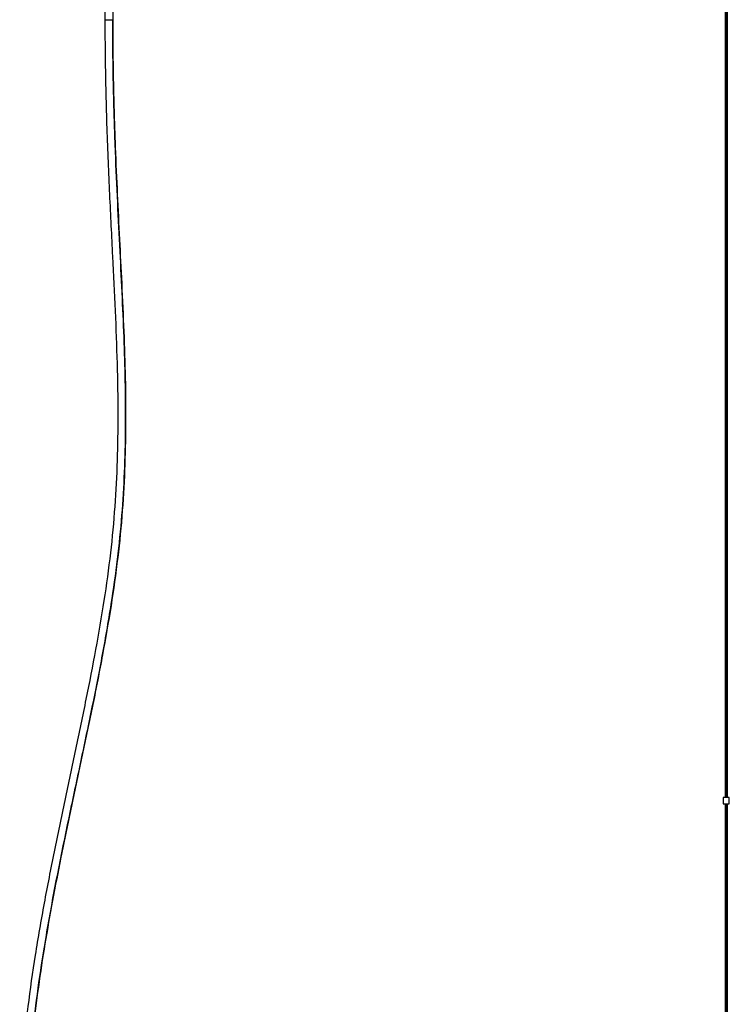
# Model space of a CAD drawing. Header units: millimetres. Extents: x 2355 to 3494, y 2627 to 6324.
# Tile 14 of 16: x 3137 to 3485, y 5448 to 5931. Entities that reach past the tile are written whole.
import ezdxf

# ---------------------------------------------------------------- set-up
doc = ezdxf.new("R2010")
doc.units = ezdxf.units.MM
doc.header["$LTSCALE"] = 20

msp = doc.modelspace()

# ---------------------------------------------------------------- linework, layer by layer
at = {"color": 7, "linetype": 'Continuous', "lineweight": 25}
for p, q in [((3483.1, 6253.05), (3483.1, 5549.05)), ((3483.1, 6253.05), (3483.1, 5549.05)), ((3483.7, 5549.05), (3483.7, 6253.05)), ((3484.3, 5549.05), (3484.3, 6253.05)), ((3484.3, 5549.05), (3484.3, 6253.05)), ((3178.46, 5935.25), (3178.46, 5931.05)), ((3182.46, 5931.05), (3182.46, 5935.25)), ((3482.2, 5549.05), (3482.2, 5546.05)), ((3485.2, 5546.05), (3485.2, 5549.05)), ((3483.1, 5546.05), (3483.1, 4380.27)), ((3483.7, 4380.25), (3483.7, 5546.05)), ((3484.3, 4380.25), (3484.3, 5546.05))]:
    msp.add_line(p, q, dxfattribs=at)
for points, knots in [([(3178.46, 5931.05), (3178.48, 5924.91), (3178.52, 5912.85), (3178.86, 5895.1), (3179.34, 5878), (3179.96, 5861.49), (3180.67, 5845.51), (3181.42, 5830.01), (3182.39, 5810.93), (3183.51, 5788.41), (3184.51, 5762.47), (3184.92, 5737.96), (3184.59, 5714.54), (3183.45, 5691.92), (3181.3, 5668.96), (3178.04, 5645.55), (3173.93, 5621.65), (3169.17, 5597.32), (3164.02, 5572.63), (3158.7, 5547.66), (3153.45, 5522.49), (3148.5, 5497.19), (3144.09, 5471.83), (3140.72, 5448.28), (3138.38, 5426.6), (3136.98, 5406.84), (3136.44, 5387.21), (3136.88, 5367.75), (3138.42, 5348.49), (3140.97, 5330.89), (3144.31, 5314.94), (3148.22, 5300.6), (3153.04, 5286.48), (3158.79, 5272.6), (3165.85, 5258.03), (3174.34, 5242.83), (3184.36, 5227.08), (3195.31, 5211.63), (3207.1, 5196.47), (3219.6, 5181.59), (3232.73, 5166.98), (3248.1, 5150.8), (3265.78, 5133.2), (3285.72, 5114.28), (3305.91, 5095.75), (3324.49, 5079.03), (3341.25, 5064), (3356.1, 5050.62), (3370.55, 5037.4), (3384.5, 5024.33), (3397.83, 5011.41), (3410.41, 4998.61), (3422.14, 4985.94), (3432.22, 4974.16), (3440.72, 4963.31), (3447.78, 4953.38), (3454.03, 4943.5), (3459.4, 4933.67), (3463.62, 4924.42), (3466.71, 4915.75), (3468.45, 4909.91), (3469.04, 4906.77), (3469.12, 4906.34)], [0, 0, 0, 0, 0.015827, 0.031054, 0.04573, 0.059904, 0.073622, 0.086933, 0.099883, 0.122839, 0.145026, 0.166741, 0.185988, 0.205348, 0.225075, 0.245376, 0.266234, 0.287565, 0.309269, 0.33124, 0.353371, 0.375555, 0.397697, 0.419709, 0.436869, 0.453885, 0.470745, 0.487452, 0.504024, 0.520497, 0.533228, 0.54597, 0.558765, 0.57165, 0.584655, 0.600452, 0.616482, 0.632751, 0.649256, 0.665978, 0.682892, 0.699965, 0.723625, 0.747392, 0.771136, 0.794721, 0.812397, 0.82984, 0.846991, 0.863796, 0.880202, 0.896165, 0.91165, 0.92663, 0.938244, 0.949532, 0.960508, 0.971196, 0.981636, 0.990183, 0.998642, 1, 1, 1, 1]), ([(3472.32, 4910), (3472.21, 4910.51), (3471.39, 4914.45), (3468.84, 4921.8), (3464.59, 4932.04), (3459.25, 4942.28), (3453.02, 4952.52), (3445.92, 4962.79), (3437.55, 4973.73), (3427.81, 4985.33), (3416.67, 4997.58), (3404.74, 5009.92), (3390.91, 5023.53), (3375.14, 5038.41), (3357.45, 5054.58), (3339.21, 5070.98), (3320.64, 5087.63), (3301.94, 5104.56), (3283.32, 5121.79), (3265, 5139.34), (3247.88, 5156.53), (3232.08, 5173.32), (3217.68, 5189.68), (3204.12, 5206.35), (3192.42, 5222.17), (3182.48, 5237.04), (3174.16, 5250.86), (3166.67, 5264.91), (3160.01, 5279.37), (3154.29, 5294.26), (3149.61, 5309.62), (3145.97, 5325.21), (3143.29, 5341.04), (3141.51, 5357.06), (3140.55, 5373.27), (3140.32, 5391.71), (3141.1, 5412.4), (3143.06, 5435.32), (3145.96, 5458.37), (3149.85, 5482.99), (3154.67, 5509.07), (3160.27, 5536.54), (3166.08, 5563.85), (3171.78, 5590.88), (3177.08, 5617.55), (3181.47, 5642.57), (3184.78, 5665.89), (3186.96, 5687.54), (3188.22, 5708.86), (3188.72, 5730.02), (3188.59, 5751.2), (3187.99, 5772.62), (3187.05, 5794.68), (3185.9, 5817.6), (3184.68, 5841.6), (3183.81, 5861.34), (3183.25, 5876.56), (3182.93, 5886.99), (3182.66, 5897.64), (3182.46, 5908.55), (3182.32, 5919.71), (3182.31, 5927.24), (3182.3, 5931.05)], [0, 0, 0, 0, 0.001602, 0.012311, 0.023174, 0.034252, 0.04559, 0.05722, 0.069161, 0.083645, 0.098572, 0.113925, 0.129679, 0.15025, 0.171324, 0.192801, 0.214575, 0.236538, 0.258577, 0.280585, 0.302458, 0.321521, 0.340352, 0.358903, 0.377144, 0.391248, 0.40515, 0.418861, 0.4324, 0.446287, 0.460085, 0.473862, 0.487671, 0.501552, 0.515534, 0.529635, 0.549232, 0.569068, 0.589115, 0.609327, 0.633521, 0.657743, 0.681859, 0.70573, 0.729219, 0.752198, 0.771406, 0.790119, 0.808456, 0.826624, 0.844819, 0.863225, 0.882019, 0.9019, 0.922556, 0.944172, 0.952967, 0.96195, 0.971133, 0.980528, 0.990146, 1, 1, 1, 1]), ([(3472.31, 4910.19), (3471.73, 4912.44), (3470.42, 4917.51), (3467.3, 4925.93), (3463, 4935.46), (3457.49, 4945.52), (3451.11, 4955.6), (3443.93, 4965.69), (3435.32, 4976.69), (3425.14, 4988.59), (3413.31, 5001.37), (3400.65, 5014.24), (3387.27, 5027.22), (3373.27, 5040.33), (3358.79, 5053.57), (3343.93, 5066.97), (3328.07, 5081.19), (3311.34, 5096.25), (3293.86, 5112.21), (3276.54, 5128.45), (3259.54, 5144.97), (3243.04, 5161.79), (3227.21, 5178.94), (3212.83, 5195.73), (3199.95, 5212.1), (3188.56, 5228), (3178.17, 5244.2), (3169.52, 5259.64), (3162.45, 5274.23), (3156.79, 5287.89), (3152.05, 5301.78), (3148.2, 5315.89), (3145.03, 5331.02), (3142.63, 5347.19), (3141.11, 5364.4), (3140.49, 5381.81), (3140.7, 5399.39), (3141.64, 5417.12), (3143.34, 5436.03), (3145.82, 5456.1), (3149.08, 5477.3), (3152.85, 5498.53), (3157.25, 5521.09), (3162.2, 5544.89), (3167.52, 5569.88), (3172.71, 5594.62), (3177.51, 5619.05), (3181.71, 5643.1), (3185.06, 5666.69), (3187.31, 5689.84), (3188.53, 5712.63), (3188.91, 5735.27), (3188.62, 5758), (3187.83, 5781.07), (3186.76, 5803.73), (3185.62, 5826.14), (3184.52, 5848.45), (3183.75, 5866.76), (3183.27, 5880.87), (3182.99, 5890.5), (3182.76, 5900.33), (3182.59, 5910.37), (3182.48, 5920.64), (3182.46, 5927.56), (3182.46, 5931.05)], [0, 0, 0, 0, 0.007016, 0.015824, 0.026548, 0.037493, 0.0487, 0.060194, 0.071993, 0.087175, 0.102837, 0.118955, 0.135497, 0.15242, 0.169673, 0.187203, 0.204951, 0.225425, 0.246015, 0.26663, 0.287184, 0.307594, 0.327785, 0.347694, 0.364844, 0.381717, 0.398306, 0.414618, 0.427485, 0.440214, 0.452842, 0.465427, 0.478014, 0.492801, 0.507686, 0.522699, 0.537856, 0.553161, 0.56861, 0.586982, 0.605499, 0.624115, 0.642779, 0.664975, 0.68705, 0.708893, 0.730401, 0.751477, 0.772036, 0.792034, 0.811627, 0.831066, 0.850587, 0.870413, 0.890759, 0.90926, 0.928468, 0.948525, 0.956668, 0.964974, 0.973451, 0.982108, 0.990955, 1, 1, 1, 1]), ([(3178.47, 5931.05), (3178.49, 5931.05), (3178.52, 5931.05), (3178.92, 5931.05), (3179.59, 5931.05), (3180.17, 5931.05), (3180.46, 5931.05)], [0, 0, 0, 0, 0.2169072, 0.4468446, 0.7251797, 1, 1, 1, 1]), ([(3180.46, 5931.05), (3180.64, 5931.05), (3180.83, 5931.05), (3181.21, 5931.05), (3181.39, 5931.05), (3181.73, 5931.05), (3181.88, 5931.05), (3182.13, 5931.05), (3182.23, 5931.05), (3182.3, 5931.05)], [0, 0, 0, 0, 0.25, 0.25, 0.5, 0.5, 0.75, 0.75, 1, 1, 1, 1]), ([(3485.2, 5549.05), (3485.2, 5549.05), (3485.16, 5549.05), (3485.02, 5549.05), (3484.9, 5549.05), (3484.61, 5549.05), (3484.43, 5549.05), (3484.06, 5549.05), (3483.87, 5549.05), (3483.52, 5549.05), (3483.33, 5549.05), (3482.96, 5549.05), (3482.78, 5549.05), (3482.49, 5549.05), (3482.37, 5549.05), (3482.23, 5549.05), (3482.2, 5549.05), (3482.2, 5549.05)], [0, 0, 0, 0, 0.125, 0.125, 0.25, 0.25, 0.375, 0.375, 0.5, 0.5, 0.625, 0.625, 0.75, 0.75, 0.875, 0.875, 1, 1, 1, 1]), ([(3482.2, 5546.05), (3482.2, 5546.05), (3482.23, 5546.05), (3482.37, 5546.05), (3482.49, 5546.05), (3482.78, 5546.05), (3482.96, 5546.05), (3483.33, 5546.05), (3483.52, 5546.05), (3483.87, 5546.05), (3484.06, 5546.05), (3484.43, 5546.05), (3484.61, 5546.05), (3484.9, 5546.05), (3485.02, 5546.05), (3485.16, 5546.05), (3485.2, 5546.05), (3485.2, 5546.05)], [0, 0, 0, 0, 0.125, 0.125, 0.25, 0.25, 0.375, 0.375, 0.5, 0.5, 0.625, 0.625, 0.75, 0.75, 0.875, 0.875, 1, 1, 1, 1])]:
    msp.add_open_spline(points, degree=3, knots=knots, dxfattribs=at)
msp.add_open_spline([(3182.3, 5931.05), (3182.39, 5931.05), (3182.45, 5931.05), (3182.45, 5931.05)], degree=3, dxfattribs=at)

doc.saveas('drawing.dxf')
